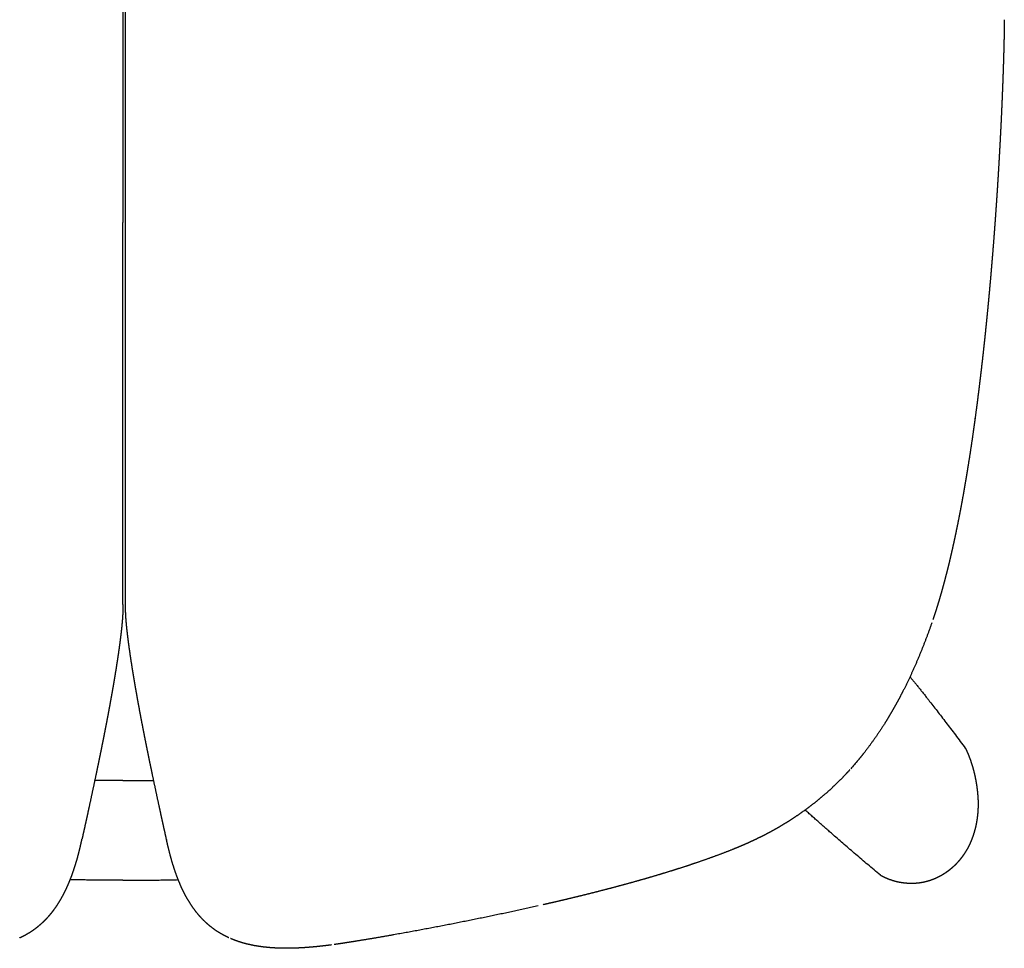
# Model space of a CAD drawing. Extents: x 4518 to 9003, y 4874 to 7824.
# Tile 6 of 8: x 7990 to 8207, y 7414 to 7619. Entities that reach past the tile are written whole.
import ezdxf

# ---------------------------------------------------------------- set-up
doc = ezdxf.new("R2010")
doc.units = 0
doc.header["$LTSCALE"] = 0.5
doc.layers.add('Visible Lines', color=7, linetype='CONTINUOUS', true_color=0x000000)

msp = doc.modelspace()

# ---------------------------------------------------------------- linework, layer by layer
at = {"layer": 'Visible Lines', "color": 0}
for points, knots in [([(8012.558, 7748.053), (8012.558, 7746.972), (8012.561, 7743.898), (8012.571, 7740.08), (8012.577, 7737.089), (8012.577, 7734.959), (8012.578, 7730.999), (8012.583, 7725.668), (8012.583, 7717.268), (8012.578, 7701.543), (8012.562, 7682.83), (8012.558, 7668.317), (8012.557, 7574.192)], [0, 0, 0, 0, 3.2424354, 9.2231426, 11.4541104, 12.2147645, 15.6140266, 23.3328149, 28.2091921, 40.8119952, 70.5078407, 84.3496728, 84.3496728, 84.3496728, 84.3496728]), ([(8013.175, 7489.861), (8013.175, 7490.942), (8013.171, 7494.017), (8013.161, 7497.835), (8013.156, 7500.825), (8013.155, 7502.956), (8013.155, 7506.915), (8013.15, 7512.247), (8013.149, 7520.646), (8013.155, 7536.371), (8013.171, 7555.085), (8013.175, 7569.597), (8013.175, 7663.722)], [0, 0, 0, 0, 3.2424354, 9.2231426, 11.4541104, 12.2147645, 15.6140266, 23.3328149, 28.2091921, 40.8119952, 70.5078407, 84.3496728, 84.3496728, 84.3496728, 84.3496728]), ([(8012.558, 7489.861), (8012.558, 7490.942), (8012.561, 7494.017), (8012.571, 7497.835), (8012.577, 7500.825), (8012.577, 7502.956), (8012.578, 7506.915), (8012.583, 7512.247), (8012.583, 7520.646), (8012.578, 7536.371), (8012.562, 7555.078), (8012.558, 7569.584), (8012.557, 7574.192)], [0, 0, 0, 0, 3.2424354, 9.2231426, 11.4541104, 12.2147645, 15.6140266, 23.3328149, 28.2091921, 40.8119952, 70.5078407, 84.3305703, 84.3305703, 84.3305703, 84.3305703]), ([(8174.977, 7455.503), (8174.977, 7455.503), (8174.977, 7455.503), (8174.977, 7455.503), (8174.977, 7455.503), (8174.977, 7455.503), (8174.977, 7455.503), (8174.384, 7454.798), (8173.845, 7454.173), (8173.328, 7453.595)], [2.5075241, 2.5075241, 2.5075241, 2.5075241, 2.7670757, 2.7670757, 2.7670757, 2.7696864, 2.7696864, 2.7696864, 4.9733173, 4.9733173, 4.9733173, 4.9733173])]:
    msp.add_open_spline(points, degree=3, knots=knots, dxfattribs=at)
for points, weights, knots in [([(8207.234, 7618.957), (8207.234, 7618.957), (8207.234, 7618.957), (8207.234, 7618.957), (8207.234, 7618.607), (8207.231, 7618.256), (8207.227, 7617.906), (8207.222, 7617.555), (8207.217, 7617.205), (8207.212, 7616.855), (8207.206, 7616.504), (8207.2, 7616.154), (8207.193, 7615.804), (8207.186, 7615.453), (8207.179, 7615.103), (8207.171, 7614.752), (8207.156, 7614.052), (8207.139, 7613.351), (8207.121, 7612.651), (8207.103, 7611.95), (8207.083, 7611.249), (8207.063, 7610.549), (8207.042, 7609.848), (8207.02, 7609.148), (8206.997, 7608.447), (8206.974, 7607.747), (8206.951, 7607.046), (8206.926, 7606.346), (8206.91, 7605.906), (8206.894, 7605.467), (8206.878, 7605.027), (8206.868, 7604.767), (8206.858, 7604.506), (8206.848, 7604.245), (8206.821, 7603.545), (8206.793, 7602.844), (8206.765, 7602.144), (8206.736, 7601.444), (8206.706, 7600.744), (8206.676, 7600.044), (8206.645, 7599.343), (8206.614, 7598.643), (8206.582, 7597.943), (8206.518, 7596.543), (8206.45, 7595.143), (8206.379, 7593.743), (8206.308, 7592.344), (8206.233, 7590.944), (8206.155, 7589.545), (8206.078, 7588.145), (8205.997, 7586.746), (8205.912, 7585.347), (8205.828, 7583.948), (8205.74, 7582.549), (8205.65, 7581.15), (8205.559, 7579.752), (8205.465, 7578.353), (8205.367, 7576.955), (8205.27, 7575.557), (8205.169, 7574.159), (8205.065, 7572.761), (8204.96, 7571.363), (8204.853, 7569.966), (8204.742, 7568.568), (8204.63, 7567.171), (8204.516, 7565.774), (8204.398, 7564.377), (8204.279, 7562.98), (8204.158, 7561.584), (8204.032, 7560.188), (8203.906, 7558.792), (8203.777, 7557.396), (8203.644, 7556.001), (8203.51, 7554.605), (8203.373, 7553.21), (8203.232, 7551.815), (8203.091, 7550.421), (8202.945, 7549.026), (8202.796, 7547.632), (8202.646, 7546.238), (8202.492, 7544.845), (8202.333, 7543.452), (8202.175, 7542.059), (8202.011, 7540.667), (8201.843, 7539.275), (8201.675, 7537.883), (8201.502, 7536.492), (8201.324, 7535.101), (8201.151, 7533.751), (8200.973, 7532.402), (8200.79, 7531.053), (8200.784, 7531.012), (8200.779, 7530.972), (8200.773, 7530.931), (8200.584, 7529.542), (8200.389, 7528.153), (8200.188, 7526.765), (8199.987, 7525.378), (8199.78, 7523.991), (8199.566, 7522.606), (8199.352, 7521.22), (8199.13, 7519.836), (8198.901, 7518.453), (8198.672, 7517.07), (8198.435, 7515.688), (8198.19, 7514.308), (8197.944, 7512.928), (8197.69, 7511.55), (8197.426, 7510.173), (8197.162, 7508.797), (8196.887, 7507.423), (8196.602, 7506.051), (8196.46, 7505.365), (8196.314, 7504.679), (8196.166, 7503.995), (8196.017, 7503.31), (8195.866, 7502.626), (8195.711, 7501.943), (8195.556, 7501.26), (8195.398, 7500.578), (8195.237, 7499.896), (8195.076, 7499.215), (8194.911, 7498.534), (8194.742, 7497.855), (8194.573, 7497.175), (8194.401, 7496.496), (8194.224, 7495.819), (8194.048, 7495.141), (8193.867, 7494.465), (8193.682, 7493.79), (8193.497, 7493.115), (8193.307, 7492.441), (8193.112, 7491.768), (8192.917, 7491.096), (8192.717, 7490.425), (8192.512, 7489.756), (8192.307, 7489.087), (8192.096, 7488.42), (8191.879, 7487.754), (8191.743, 7487.339), (8191.605, 7486.924), (8191.464, 7486.51)], [1, 1, 1, 1, 0.999987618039, 0.999987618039, 1, 0.999998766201, 0.999998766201, 1, 0.999999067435, 0.999999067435, 1, 0.999999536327, 0.999999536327, 1, 0.999998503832, 0.999998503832, 1, 0.999998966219, 0.999998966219, 1, 0.999999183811, 0.999999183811, 1, 0.999999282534, 0.999999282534, 1, 0.999999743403, 0.999999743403, 1, 1, 1, 1, 0.999999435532, 0.999999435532, 1, 0.999999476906, 0.999999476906, 1, 0.999999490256, 0.999999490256, 1, 0.999998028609, 0.999998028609, 1, 0.999998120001, 0.999998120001, 1, 0.999998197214, 0.999998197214, 1, 0.999998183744, 0.999998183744, 1, 0.999998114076, 0.999998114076, 1, 0.999998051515, 0.999998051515, 1, 0.999997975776, 0.999997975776, 1, 0.999997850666, 0.999997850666, 1, 0.999997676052, 0.999997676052, 1, 0.999997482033, 0.999997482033, 1, 0.99999726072, 0.99999726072, 1, 0.999996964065, 0.999996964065, 1, 0.999996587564, 0.999996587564, 1, 0.999996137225, 0.999996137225, 1, 0.99999560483, 0.99999560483, 1, 0.999995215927, 0.999995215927, 1, 1, 1, 1, 0.999993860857, 0.999993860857, 1, 0.999992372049, 0.999992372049, 1, 0.999990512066, 0.999990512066, 1, 0.999988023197, 0.999988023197, 1, 0.999984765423, 0.999984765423, 1, 0.999980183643, 0.999980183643, 1, 0.999993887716, 0.999993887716, 1, 0.999993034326, 0.999993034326, 1, 0.999991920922, 0.999991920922, 1, 0.999990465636, 0.999990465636, 1, 0.999988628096, 0.999988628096, 1, 0.999986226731, 0.999986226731, 1, 0.999983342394, 0.999983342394, 1, 0.999979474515, 0.999979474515, 1, 0.999973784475, 0.999973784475, 1, 0.999986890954, 0.999986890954, 1], [1.3457151, 1.3457151, 1.3457151, 1.3457151, 1.3457263, 1.3457263, 1.3457263, 2.3970521, 2.3970521, 2.3970521, 3.4483414, 3.4483414, 3.4483414, 4.499638, 4.499638, 4.499638, 5.5509266, 5.5509266, 5.5509266, 7.6534927, 7.6534927, 7.6534927, 9.7560369, 9.7560369, 9.7560369, 11.8585595, 11.8585595, 11.8585595, 13.9610585, 13.9610585, 13.9610585, 15.2804918, 15.2804918, 15.2804918, 16.0635659, 16.0635659, 16.0635659, 18.1660208, 18.1660208, 18.1660208, 20.2684598, 20.2684598, 20.2684598, 22.3708853, 22.3708853, 22.3708853, 26.575702, 26.575702, 26.575702, 30.7804853, 30.7804853, 30.7804853, 34.985266, 34.985266, 34.985266, 39.1900746, 39.1900746, 39.1900746, 43.3949307, 43.3949307, 43.3949307, 47.5998513, 47.5998513, 47.5998513, 51.8048576, 51.8048576, 51.8048576, 56.009969, 56.009969, 56.009969, 60.2151987, 60.2151987, 60.2151987, 64.4205578, 64.4205578, 64.4205578, 68.6260576, 68.6260576, 68.6260576, 72.8317037, 72.8317037, 72.8317037, 77.0374954, 77.0374954, 77.0374954, 81.2434378, 81.2434378, 81.2434378, 85.4495137, 85.4495137, 85.4495137, 89.5323465, 89.5323465, 89.5323465, 89.6557394, 89.6557394, 89.6557394, 93.8620058, 93.8620058, 93.8620058, 98.0681801, 98.0681801, 98.0681801, 102.2740421, 102.2740421, 102.2740421, 106.4794274, 106.4794274, 106.4794274, 110.6841665, 110.6841665, 110.6841665, 114.8881661, 114.8881661, 114.8881661, 116.9898071, 116.9898071, 116.9898071, 119.0911957, 119.0911957, 119.0911957, 121.1923448, 121.1923448, 121.1923448, 123.2932519, 123.2932519, 123.2932519, 125.3939127, 125.3939127, 125.3939127, 127.49427, 127.49427, 127.49427, 129.5942879, 129.5942879, 129.5942879, 131.6940469, 131.6940469, 131.6940469, 133.793572, 133.793572, 133.793572, 135.1055557, 135.1055557, 135.1055557, 135.1055557]), ([(8012.558, 7488.707), (8012.555, 7488.211), (8012.538, 7487.806), (8012.515, 7487.402), (8012.486, 7486.919), (8012.451, 7486.437), (8012.409, 7485.955), (8012.366, 7485.471), (8012.319, 7484.988), (8012.268, 7484.505), (8012.216, 7484.021), (8012.161, 7483.537), (8012.103, 7483.053), (8012.045, 7482.567), (8011.984, 7482.081), (8011.921, 7481.596), (8011.857, 7481.108), (8011.791, 7480.621), (8011.723, 7480.134), (8011.586, 7479.153), (8011.443, 7478.173), (8011.292, 7477.193), (8011.14, 7476.203), (8010.983, 7475.214), (8010.82, 7474.225), (8010.655, 7473.224), (8010.486, 7472.224), (8010.311, 7471.225), (8010.135, 7470.211), (8009.955, 7469.199), (8009.77, 7468.187), (8009.583, 7467.159), (8009.393, 7466.132), (8009.198, 7465.106), (8009.001, 7464.061), (8008.8, 7463.018), (8008.596, 7461.975), (8008.388, 7460.912), (8008.178, 7459.849), (8007.964, 7458.788), (8007.747, 7457.704), (8007.526, 7456.62), (8007.303, 7455.537), (8007.075, 7454.429), (8006.845, 7453.321), (8006.613, 7452.214), (8006.129, 7449.913), (8005.638, 7447.613), (8005.139, 7445.316), (8004.879, 7444.116), (8004.617, 7442.917), (8004.354, 7441.719), (8004.084, 7440.491), (8003.813, 7439.263), (8003.542, 7438.035)], [1, 1, 1, 1, 0.99992939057, 0.99992939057, 1, 0.999970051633, 0.999970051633, 1, 0.999985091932, 0.999985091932, 1, 0.999990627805, 0.999990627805, 1, 0.999993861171, 0.999993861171, 1, 0.999984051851, 0.999984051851, 1, 0.999989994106, 0.999989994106, 1, 0.999993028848, 0.999993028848, 1, 0.999994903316, 0.999994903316, 1, 0.999996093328, 0.999996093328, 1, 0.999996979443, 0.999996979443, 1, 0.999997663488, 0.999997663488, 1, 0.999998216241, 0.999998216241, 1, 0.999998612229, 0.999998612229, 1, 0.999996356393, 0.999996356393, 1, 0.999999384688, 0.999999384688, 1, 0.99999997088, 0.99999997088, 1], [4.6139306, 4.6139306, 4.6139306, 4.6139306, 5.860091, 5.860091, 5.860091, 7.3112625, 7.3112625, 7.3112625, 8.7675595, 8.7675595, 8.7675595, 10.229553, 10.229553, 10.229553, 11.6978312, 11.6978312, 11.6978312, 13.1728644, 13.1728644, 13.1728644, 16.145213, 16.145213, 16.145213, 19.1506921, 19.1506921, 19.1506921, 22.1938123, 22.1938123, 22.1938123, 25.2795536, 25.2795536, 25.2795536, 28.4134659, 28.4134659, 28.4134659, 31.6016346, 31.6016346, 31.6016346, 34.8507766, 34.8507766, 34.8507766, 38.1681733, 38.1681733, 38.1681733, 41.5620576, 41.5620576, 41.5620576, 48.6159618, 48.6159618, 48.6159618, 52.2977727, 52.2977727, 52.2977727, 56.0698258, 56.0698258, 56.0698258, 56.0698258]), ([(8022.197, 7438.005), (8022.197, 7438.005), (8022.197, 7438.005), (8022.197, 7438.005), (8021.924, 7439.243), (8021.651, 7440.481), (8021.379, 7441.719), (8021.116, 7442.917), (8020.854, 7444.116), (8020.594, 7445.316), (8020.095, 7447.613), (8019.604, 7449.913), (8019.12, 7452.214), (8018.888, 7453.321), (8018.657, 7454.429), (8018.429, 7455.537), (8018.206, 7456.62), (8017.986, 7457.704), (8017.768, 7458.788), (8017.555, 7459.849), (8017.344, 7460.912), (8017.137, 7461.975), (8016.933, 7463.018), (8016.732, 7464.061), (8016.534, 7465.106), (8016.34, 7466.132), (8016.15, 7467.159), (8015.962, 7468.187), (8015.778, 7469.199), (8015.598, 7470.211), (8015.421, 7471.225), (8015.247, 7472.224), (8015.078, 7473.224), (8014.913, 7474.225), (8014.75, 7475.214), (8014.593, 7476.203), (8014.441, 7477.193), (8014.29, 7478.173), (8014.146, 7479.153), (8014.009, 7480.134), (8013.942, 7480.621), (8013.876, 7481.108), (8013.812, 7481.596), (8013.749, 7482.081), (8013.688, 7482.567), (8013.63, 7483.053), (8013.572, 7483.537), (8013.517, 7484.021), (8013.465, 7484.505), (8013.414, 7484.988), (8013.367, 7485.471), (8013.324, 7485.955), (8013.282, 7486.437), (8013.246, 7486.919), (8013.218, 7487.402), (8013.19, 7487.884), (8013.171, 7488.367), (8013.175, 7488.848)], [1, 1, 1, 1, 0.99999996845, 0.99999996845, 1, 0.999999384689, 0.999999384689, 1, 0.999996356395, 0.999996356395, 1, 0.999998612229, 0.999998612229, 1, 0.999998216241, 0.999998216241, 1, 0.999997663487, 0.999997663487, 1, 0.999996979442, 0.999996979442, 1, 0.999996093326, 0.999996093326, 1, 0.999994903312, 0.999994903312, 1, 0.999993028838, 0.999993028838, 1, 0.999989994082, 0.999989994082, 1, 0.999984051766, 0.999984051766, 1, 0.999993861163, 0.999993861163, 1, 0.99999062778, 0.99999062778, 1, 0.999985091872, 0.999985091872, 1, 0.999970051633, 0.999970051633, 1, 0.99992939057, 0.99992939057, 1, 1, 1, 1], [1.5458619, 1.5458619, 1.5458619, 1.5458619, 1.5507068, 1.5507068, 1.5507068, 5.5374545, 5.5374545, 5.5374545, 9.3977031, 9.3977031, 9.3977031, 16.7934723, 16.7934723, 16.7934723, 20.3518399, 20.3518399, 20.3518399, 23.8300131, 23.8300131, 23.8300131, 27.2366236, 27.2366236, 27.2366236, 30.5793058, 30.5793058, 30.5793058, 33.865102, 33.865102, 33.865102, 37.1003927, 37.1003927, 37.1003927, 40.2909966, 40.2909966, 40.2909966, 43.4421353, 43.4421353, 43.4421353, 46.5585376, 46.5585376, 46.5585376, 48.1050578, 48.1050578, 48.1050578, 49.6444956, 49.6444956, 49.6444956, 51.1773441, 51.1773441, 51.1773441, 52.70422, 52.70422, 52.70422, 54.225722, 54.225722, 54.225722, 55.7841696, 55.7841696, 55.7841696, 55.7841696]), ([(8191.208, 7485.765), (8190.308, 7483.184), (8189.336, 7480.633), (8188.279, 7478.115), (8187.223, 7475.6), (8186.088, 7473.129), (8184.849, 7470.703), (8184.23, 7469.489), (8183.585, 7468.288), (8182.915, 7467.102), (8182.249, 7465.923), (8181.555, 7464.759), (8180.835, 7463.613), (8179.399, 7461.33), (8177.859, 7459.126), (8176.196, 7457.011), (8175.796, 7456.502), (8175.389, 7455.999), (8174.974, 7455.501)], [1, 1, 1, 1, 1, 1, 1, 0.999848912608, 0.999848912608, 1, 0.999817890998, 0.999817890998, 1, 1, 1, 1, 0.999936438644, 0.999936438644, 1], [0.0003504, 0.0003504, 0.0003504, 0.0003504, 8.2156278, 8.2156278, 8.2156278, 16.4166304, 16.4166304, 16.4166304, 20.5042907, 20.5042907, 20.5042907, 24.5670152, 24.5670152, 24.5670152, 32.7010946, 32.7010946, 32.7010946, 34.64362, 34.64362, 34.64362, 34.64362]), ([(8198.627, 7458.148), (8198.646, 7458.11), (8198.665, 7458.072), (8198.683, 7458.034), (8198.924, 7457.541), (8199.147, 7457.04), (8199.353, 7456.531), (8199.713, 7455.643), (8200.02, 7454.735), (8200.281, 7453.814), (8200.575, 7452.776), (8200.81, 7451.724), (8200.994, 7450.662), (8201.179, 7449.596), (8201.313, 7448.521), (8201.386, 7447.442), (8201.422, 7446.9), (8201.443, 7446.357), (8201.447, 7445.814), (8201.447, 7445.814), (8201.447, 7445.814), (8201.447, 7445.814)], [1, 1, 1, 1, 0.99959148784, 0.99959148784, 1, 1, 1, 1, 1, 1, 1, 1, 1, 1, 0.999701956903, 0.999701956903, 1, 1, 1, 1], [4.5403052, 4.5403052, 4.5403052, 4.5403052, 4.6664968, 4.6664968, 4.6664968, 6.3126467, 6.3126467, 6.3126467, 9.1870857, 9.1870857, 9.1870857, 12.4212993, 12.4212993, 12.4212993, 15.6683085, 15.6683085, 15.6683085, 17.2970994, 17.2970994, 17.2970994, 17.2971201, 17.2971201, 17.2971201, 17.2971201]), ([(8173.107, 7453.348), (8172.684, 7452.879), (8172.254, 7452.416), (8171.817, 7451.959), (8170.712, 7450.806), (8169.565, 7449.694), (8168.378, 7448.626), (8167.21, 7447.575), (8166.005, 7446.567), (8164.762, 7445.605), (8163.567, 7444.68), (8162.339, 7443.797), (8161.082, 7442.957), (8159.892, 7442.163), (8158.678, 7441.407), (8157.441, 7440.69), (8156.283, 7440.018), (8155.106, 7439.379), (8153.912, 7438.773), (8152.799, 7438.208), (8151.672, 7437.67), (8150.534, 7437.159), (8149.472, 7436.683), (8148.402, 7436.228), (8147.322, 7435.795), (8145.373, 7435.013), (8143.465, 7434.301), (8141.486, 7433.6), (8139.673, 7432.96), (8137.851, 7432.345), (8136.02, 7431.755), (8134.267, 7431.191), (8132.507, 7430.645), (8130.742, 7430.119), (8129.012, 7429.602), (8127.277, 7429.101), (8125.538, 7428.615), (8123.806, 7428.131), (8122.07, 7427.66), (8120.33, 7427.202), (8118.581, 7426.741), (8116.828, 7426.293), (8115.073, 7425.856), (8113.294, 7425.414), (8111.513, 7424.983), (8109.73, 7424.563), (8108.285, 7424.222), (8106.84, 7423.888), (8105.392, 7423.561)], [1, 0.999922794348, 0.999922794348, 1, 0.999544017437, 0.999544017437, 1, 0.999547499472, 0.999547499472, 1, 0.999592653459, 0.999592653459, 1, 0.999665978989, 0.999665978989, 1, 0.999741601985, 0.999741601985, 1, 0.99980932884, 0.99980932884, 1, 0.999862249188, 0.999862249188, 1, 1, 1, 1, 0.99993356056, 0.99993356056, 1, 0.999960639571, 0.999960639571, 1, 0.99997431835, 0.99997431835, 1, 0.999980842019, 0.999980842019, 1, 0.999984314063, 0.999984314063, 1, 0.999987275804, 0.999987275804, 1, 0.999993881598, 0.999993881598, 1], [0, 0, 0, 0, 1.8963423, 1.8963423, 1.8963423, 6.6864303, 6.6864303, 6.6864303, 11.3988796, 11.3988796, 11.3988796, 15.9338965, 15.9338965, 15.9338965, 20.2237622, 20.2237622, 20.2237622, 24.2405927, 24.2405927, 24.2405927, 27.9846577, 27.9846577, 27.9846577, 31.4746926, 31.4746926, 31.4746926, 37.826814, 37.826814, 37.826814, 43.5960782, 43.5960782, 43.5960782, 49.121997, 49.121997, 49.121997, 54.5391605, 54.5391605, 54.5391605, 59.9350639, 59.9350639, 59.9350639, 65.3620975, 65.3620975, 65.3620975, 70.8597897, 70.8597897, 70.8597897, 75.3112821, 75.3112821, 75.3112821, 75.3112821]), ([(8201.447, 7445.814), (8201.445, 7445.336), (8201.429, 7444.859), (8201.4, 7444.382), (8201.373, 7443.948), (8201.335, 7443.515), (8201.285, 7443.084), (8201.26, 7442.868), (8201.232, 7442.653), (8201.2, 7442.438), (8201.169, 7442.226), (8201.135, 7442.013), (8201.098, 7441.802), (8201.06, 7441.589), (8201.02, 7441.376), (8200.976, 7441.164), (8200.965, 7441.111), (8200.953, 7441.058), (8200.942, 7441.005), (8200.931, 7440.952), (8200.919, 7440.899), (8200.907, 7440.846), (8200.895, 7440.792), (8200.882, 7440.737), (8200.87, 7440.682), (8200.857, 7440.627), (8200.844, 7440.573), (8200.831, 7440.518), (8200.626, 7439.668), (8200.366, 7438.83), (8200.046, 7438.016), (8199.967, 7437.813), (8199.884, 7437.612), (8199.797, 7437.413), (8199.768, 7437.346), (8199.739, 7437.279), (8199.709, 7437.212), (8199.679, 7437.145), (8199.648, 7437.079), (8199.618, 7437.012), (8199.523, 7436.808), (8199.424, 7436.605), (8199.321, 7436.404), (8199.117, 7436.006), (8198.897, 7435.616), (8198.662, 7435.235), (8198.546, 7435.046), (8198.425, 7434.86), (8198.301, 7434.676), (8198.234, 7434.577), (8198.165, 7434.478), (8198.096, 7434.38), (8198.026, 7434.281), (8197.956, 7434.184), (8197.884, 7434.088), (8197.748, 7433.905), (8197.609, 7433.726), (8197.466, 7433.55), (8197.323, 7433.373), (8197.175, 7433.2), (8197.024, 7433.029), (8196.729, 7432.697), (8196.42, 7432.378), (8196.097, 7432.074), (8195.935, 7431.921), (8195.77, 7431.771), (8195.601, 7431.626), (8195.569, 7431.598), (8195.537, 7431.571), (8195.505, 7431.544), (8195.473, 7431.516), (8195.44, 7431.489), (8195.408, 7431.462), (8195.319, 7431.388), (8195.229, 7431.314), (8195.138, 7431.242), (8195.048, 7431.171), (8194.958, 7431.101), (8194.866, 7431.032), (8194.775, 7430.963), (8194.683, 7430.895), (8194.59, 7430.828), (8194.391, 7430.684), (8194.189, 7430.546), (8193.983, 7430.413), (8193.791, 7430.29), (8193.597, 7430.171), (8193.4, 7430.057), (8193.203, 7429.942), (8193.003, 7429.833), (8192.8, 7429.728), (8192.699, 7429.676), (8192.597, 7429.625), (8192.495, 7429.575), (8192.393, 7429.526), (8192.29, 7429.477), (8192.187, 7429.43), (8192.081, 7429.382), (8191.974, 7429.335), (8191.867, 7429.29), (8191.76, 7429.244), (8191.652, 7429.2), (8191.544, 7429.157), (8191.327, 7429.071), (8191.108, 7428.992), (8190.886, 7428.917), (8190.832, 7428.899), (8190.777, 7428.881), (8190.722, 7428.863), (8190.694, 7428.854), (8190.666, 7428.846), (8190.638, 7428.837), (8190.611, 7428.828), (8190.583, 7428.819), (8190.555, 7428.811), (8190.443, 7428.777), (8190.331, 7428.744), (8190.218, 7428.713), (8189.992, 7428.65), (8189.764, 7428.593), (8189.535, 7428.543), (8189.304, 7428.492), (8189.073, 7428.448), (8188.84, 7428.411), (8188.138, 7428.299), (8187.429, 7428.245), (8186.719, 7428.25)], [1, 0.999734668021, 0.999734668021, 1, 0.999749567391, 0.999749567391, 1, 0.999930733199, 0.999930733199, 1, 0.999927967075, 0.999927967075, 1, 0.999922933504, 0.999922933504, 1, 1, 1, 1, 1, 1, 1, 1, 1, 1, 1, 1, 1, 1, 1, 1, 0.999892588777, 0.999892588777, 1, 0.999987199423, 0.999987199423, 1, 0.999986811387, 0.999986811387, 1, 0.999873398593, 0.999873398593, 1, 0.999468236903, 0.999468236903, 1, 0.999861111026, 0.999861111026, 1, 0.999958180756, 0.999958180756, 1, 0.99995776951, 0.99995776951, 1, 0.999845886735, 0.999845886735, 1, 0.999837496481, 0.999837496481, 1, 0.999354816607, 0.999354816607, 1, 0.999835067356, 0.999835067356, 1, 1, 1, 1, 1, 1, 1, 0.999953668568, 0.999953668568, 1, 0.999954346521, 0.999954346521, 1, 0.999953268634, 0.999953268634, 1, 0.999783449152, 0.999783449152, 1, 0.999808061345, 0.999808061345, 1, 0.999801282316, 0.999801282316, 1, 0.999950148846, 0.999950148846, 1, 0.999949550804, 0.999949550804, 1, 0.99994583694, 0.99994583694, 1, 0.999944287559, 0.999944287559, 1, 0.999772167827, 0.999772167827, 1, 0.999985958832, 0.999985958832, 1, 1, 1, 1, 1, 1, 1, 0.999939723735, 0.999939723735, 1, 0.99975221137, 0.99975221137, 1, 0.999734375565, 0.999734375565, 1, 0.997715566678, 0.997715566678, 1], [0, 0, 0, 0, 1.4335239, 1.4335239, 1.4335239, 2.7369181, 2.7369181, 2.7369181, 3.3879614, 3.3879614, 3.3879614, 4.0325122, 4.0325122, 4.0325122, 4.6821848, 4.6821848, 4.6821848, 4.8444192, 4.8444192, 4.8444192, 5.0068402, 5.0068402, 5.0068402, 5.1755357, 5.1755357, 5.1755357, 5.3441508, 5.3441508, 5.3441508, 7.9702833, 7.9702833, 7.9702833, 8.6226716, 8.6226716, 8.6226716, 8.8420106, 8.8420106, 8.8420106, 9.0617552, 9.0617552, 9.0617552, 9.7388347, 9.7388347, 9.7388347, 11.0809417, 11.0809417, 11.0809417, 11.7462371, 11.7462371, 11.7462371, 12.106955, 12.106955, 12.106955, 12.467768, 12.467768, 12.467768, 13.1485355, 13.1485355, 13.1485355, 13.8316405, 13.8316405, 13.8316405, 15.1636251, 15.1636251, 15.1636251, 15.8319092, 15.8319092, 15.8319092, 15.9584243, 15.9584243, 15.9584243, 16.085251, 16.085251, 16.085251, 16.4332291, 16.4332291, 16.4332291, 16.7766305, 16.7766305, 16.7766305, 17.1205292, 17.1205292, 17.1205292, 17.8557802, 17.8557802, 17.8557802, 18.5386005, 18.5386005, 18.5386005, 19.2232284, 19.2232284, 19.2232284, 19.5639471, 19.5639471, 19.5639471, 19.904933, 19.904933, 19.904933, 20.2539916, 20.2539916, 20.2539916, 20.6037455, 20.6037455, 20.6037455, 21.3033083, 21.3033083, 21.3033083, 21.4764809, 21.4764809, 21.4764809, 21.5639714, 21.5639714, 21.5639714, 21.6516174, 21.6516174, 21.6516174, 22.0026373, 22.0026373, 22.0026373, 22.7064629, 22.7064629, 22.7064629, 23.4141772, 23.4141772, 23.4141772, 25.5434422, 25.5434422, 25.5434422, 25.5434422]), ([(7989.782, 7416.279), (7989.811, 7416.292), (7989.868, 7416.318), (7989.897, 7416.332), (7990.052, 7416.404), (7990.284, 7416.515), (7990.589, 7416.669), (7990.816, 7416.787), (7991.04, 7416.908), (7991.339, 7417.073), (7992.144, 7417.54), (7992.847, 7418.014), (7993.384, 7418.42), (7993.927, 7418.831), (7994.447, 7419.27), (7994.943, 7419.736), (7995.441, 7420.205), (7995.914, 7420.699), (7996.36, 7421.217), (7996.471, 7421.345), (7996.689, 7421.603), (7997.007, 7421.999), (7997.312, 7422.398), (7997.694, 7422.921), (7998.054, 7423.447), (7998.427, 7424.028), (7998.623, 7424.35), (7998.735, 7424.537), (7998.792, 7424.636), (7998.875, 7424.775), (7999.044, 7425.072), (7999.244, 7425.428), (7999.437, 7425.792), (7999.597, 7426.099), (7999.67, 7426.246), (7999.722, 7426.348), (7999.752, 7426.407), (7999.832, 7426.57), (7999.936, 7426.784), (8000.058, 7427.04), (8000.154, 7427.246), (8000.273, 7427.506), (8000.363, 7427.708), (8000.474, 7427.96), (8000.537, 7428.108), (8000.582, 7428.212), (8000.623, 7428.309), (8000.689, 7428.466), (8000.818, 7428.778), (8000.965, 7429.144), (8001.112, 7429.524), (8001.231, 7429.839), (8001.349, 7430.159), (8001.465, 7430.48), (8001.579, 7430.807), (8001.75, 7431.304), (8001.888, 7431.728), (8001.993, 7432.057), (8002.024, 7432.157), (8002.075, 7432.32), (8002.175, 7432.642), (8002.339, 7433.188), (8002.572, 7434.007), (8002.838, 7435.005), (8003.005, 7435.68), (8003.087, 7436.018), (8003.167, 7436.352), (8003.245, 7436.687), (8003.321, 7437.022), (8003.349, 7437.148), (8003.404, 7437.4), (8003.432, 7437.526), (8003.446, 7437.589), (8003.473, 7437.715), (8003.487, 7437.778), (8003.501, 7437.842), (8003.528, 7437.971), (8003.542, 7438.035)], [1, 1, 1, 1, 1, 1, 1, 1, 1, 1, 1, 1, 1, 0.999052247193, 0.999052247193, 1, 0.999125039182, 0.999125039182, 1, 1, 1, 1, 1, 1, 1, 1, 1, 1, 1, 1, 1, 1, 1, 1, 1, 1, 1, 1, 1, 1, 1, 1, 1, 1, 1, 1, 1, 1, 1, 1, 1, 1, 1, 1, 1, 1, 1, 1, 1, 1, 1, 1, 1, 1, 1, 1, 0.999990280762, 0.999990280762, 1, 1, 1, 1, 1, 1, 1, 1, 1, 1], [0.0000122, 0.0000122, 0.0000122, 0.0000122, 0.1272565, 0.1272565, 0.1272565, 0.6409589, 0.8970449, 1.1526626, 1.4076748, 1.6623469, 2.1774527, 4.1995852, 4.1995852, 4.1995852, 6.2411257, 6.2411257, 6.2411257, 8.2909787, 8.2909787, 8.2909787, 8.8008517, 9.3038044, 9.8134745, 10.3084081, 11.2477526, 11.7237461, 12.378379, 12.378379, 12.378379, 12.7217282, 12.863371, 13.4030484, 13.9480081, 14.0979881, 14.4414303, 14.4414303, 14.4414303, 14.6410341, 14.9858092, 15.1549908, 15.4910664, 15.6683248, 16.0123264, 16.1531583, 16.494867, 16.494867, 16.494867, 16.8084421, 17.0071949, 17.505936, 17.9931702, 18.2300639, 18.5154223, 19.0172106, 19.2541261, 19.554118, 20.5920936, 20.5920936, 20.5920936, 20.9057504, 21.1046591, 21.6040195, 22.615944, 23.6584892, 24.7014497, 24.7014497, 24.7014497, 25.732541, 25.732541, 25.732541, 26.2506226, 26.2506226, 26.2506226, 26.5098069, 26.5098069, 26.5098069, 26.7734639, 26.7734639, 26.7734639, 26.7734639]), ([(8035.951, 7416.279), (8035.912, 7416.296), (8035.874, 7416.314), (8035.836, 7416.332), (8034.599, 7416.906), (8033.436, 7417.597), (8032.348, 7418.42), (8031.805, 7418.831), (8031.285, 7419.27), (8030.789, 7419.736), (8030.292, 7420.205), (8029.819, 7420.699), (8029.372, 7421.217), (8028.479, 7422.25), (8027.695, 7423.363), (8026.998, 7424.537), (8026.647, 7425.129), (8026.318, 7425.733), (8026.011, 7426.348), (8025.705, 7426.96), (8025.418, 7427.582), (8025.15, 7428.212), (8024.615, 7429.469), (8024.152, 7430.754), (8023.74, 7432.057), (8023.326, 7433.363), (8022.966, 7434.685), (8022.646, 7436.018), (8022.565, 7436.352), (8022.488, 7436.686), (8022.412, 7437.022), (8022.374, 7437.19), (8022.337, 7437.358), (8022.3, 7437.526), (8022.282, 7437.61), (8022.264, 7437.694), (8022.246, 7437.778), (8022.227, 7437.864), (8022.209, 7437.949), (8022.191, 7438.035)], [1, 1, 1, 1, 1, 1, 1, 0.999038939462, 0.999038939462, 1, 0.999112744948, 0.999112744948, 1, 1, 1, 1, 0.999568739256, 0.999568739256, 1, 0.999683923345, 0.999683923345, 1, 1, 1, 1, 1, 1, 1, 0.999982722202, 0.999982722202, 1, 0.99999626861, 0.99999626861, 1, 1, 1, 1, 1, 1, 1], [0.0000101, 0.0000101, 0.0000101, 0.0000101, 0.1272569, 0.1272569, 0.1272569, 4.2265432, 4.2265432, 4.2265432, 6.2680974, 6.2680974, 6.2680974, 8.317963, 8.317963, 8.317963, 12.431629, 12.431629, 12.431629, 14.4947006, 14.4947006, 14.4947006, 16.5481532, 16.5481532, 16.5481532, 20.6654823, 20.6654823, 20.6654823, 24.7924231, 24.7924231, 24.7924231, 25.8235183, 25.8235183, 25.8235183, 26.3396761, 26.3396761, 26.3396761, 26.5988607, 26.5988607, 26.5988607, 26.8625179, 26.8625179, 26.8625179, 26.8625179]), ([(8186.719, 7428.25), (8186.719, 7428.25), (8186.719, 7428.25), (8186.719, 7428.25), (8185.971, 7428.248), (8185.226, 7428.308), (8184.488, 7428.431), (8183.407, 7428.61), (8182.349, 7428.917), (8181.337, 7429.339), (8180.835, 7429.549), (8180.344, 7429.787), (8179.867, 7430.051)], [1, 1, 1, 1, 0.997672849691, 0.997672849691, 1, 1, 1, 1, 0.998995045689, 0.998995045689, 1], [0.011492, 0.011492, 0.011492, 0.011492, 0.0115713, 0.0115713, 0.0115713, 2.2518211, 2.2518211, 2.2518211, 5.5458985, 5.5458985, 5.5458985, 7.1800634, 7.1800634, 7.1800634, 7.1800634]), ([(8104.253, 7423.303), (8099.003, 7422.122), (8093.717, 7421.005), (8088.426, 7419.943), (8083.084, 7418.871), (8077.714, 7417.853), (8072.332, 7416.903), (8069.636, 7416.426), (8066.937, 7415.969), (8064.235, 7415.532), (8063.559, 7415.423), (8062.882, 7415.315), (8062.206, 7415.208), (8062.055, 7415.185), (8061.914, 7415.163), (8061.783, 7415.142)], [1, 1, 1, 1, 1, 1, 1, 0.999982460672, 0.999982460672, 1, 0.999998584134, 0.999998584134, 1, 1, 1, 1], [0.0001306, 0.0001306, 0.0001306, 0.0001306, 16.3874775, 16.3874775, 16.3874775, 32.9242155, 32.9242155, 32.9242155, 41.1356361, 41.1356361, 41.1356361, 43.1912215, 43.1912215, 43.1912215, 43.6212706, 43.6212706, 43.6212706, 43.6212706]), ([(8058.647, 7414.687), (8057.577, 7414.543), (8056.506, 7414.416), (8055.432, 7414.308), (8054.365, 7414.2), (8053.296, 7414.113), (8052.225, 7414.049), (8051.148, 7413.986), (8050.07, 7413.947), (8048.991, 7413.942), (8047.902, 7413.936), (8046.815, 7413.963), (8045.729, 7414.033), (8044.629, 7414.104), (8043.535, 7414.219), (8042.447, 7414.39), (8041.341, 7414.564), (8040.248, 7414.795), (8039.172, 7415.1), (8038.193, 7415.378), (8037.235, 7415.714), (8036.306, 7416.12)], [1, 0.999907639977, 0.999907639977, 1, 0.999858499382, 0.999858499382, 1, 1, 1, 1, 1, 1, 1, 1, 1, 1, 1, 1, 1, 1, 1, 1], [0, 0, 0, 0, 3.2369286, 3.2369286, 3.2369286, 6.4544437, 6.4544437, 6.4544437, 9.7051316, 9.7051316, 9.7051316, 12.9838587, 12.9838587, 12.9838587, 16.3042531, 16.3042531, 16.3042531, 19.6814927, 19.6814927, 19.6814927, 22.7532536, 22.7532536, 22.7532536, 22.7532536]), ([(8061.777, 7415.141), (8061.777, 7415.141), (8061.777, 7415.141), (8061.777, 7415.141), (8060.919, 7415.008), (8060.061, 7414.882), (8059.202, 7414.763)], [1, 1, 1, 1, 0.999980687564, 0.999980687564, 1], [2.1822523, 2.1822523, 2.1822523, 2.1822523, 2.1864605, 2.1864605, 2.1864605, 4.9101911, 4.9101911, 4.9101911, 4.9101911])]:
    msp.add_rational_spline(points, weights, degree=3, knots=knots, dxfattribs=at)
for points in [[(8012.558, 7489.861), (8012.558, 7489.524), (8012.558, 7489.187), (8012.558, 7488.707)], [(8013.175, 7488.85), (8013.175, 7489.187), (8013.175, 7489.524), (8013.175, 7489.861)]]:
    msp.add_open_spline(points, degree=3, dxfattribs=at)
for points, weights in [([(8186.407, 7473.891), (8191.288, 7467.931), (8198.627, 7458.148)], [1, 0.999999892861, 1]), ([(8012.558, 7450.957), (8009.456, 7450.954), (8006.355, 7450.989)], [1, 0.999980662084, 1]), ([(8012.558, 7450.957), (8015.967, 7450.954), (8019.376, 7450.997)], [1, 0.999976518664, 1]), ([(8179.867, 7430.051), (8170.097, 7438.313), (8163.252, 7444.471)], [1, 0.999999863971, 1]), ([(8012.558, 7428.957), (8006.748, 7428.956), (8000.939, 7429.083)], [1, 0.999939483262, 1]), ([(8012.558, 7428.957), (8018.674, 7428.956), (8024.788, 7429.097)], [1, 0.999932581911, 1])]:
    msp.add_rational_spline(points, weights, degree=2, dxfattribs=at)

doc.saveas('drawing.dxf')
